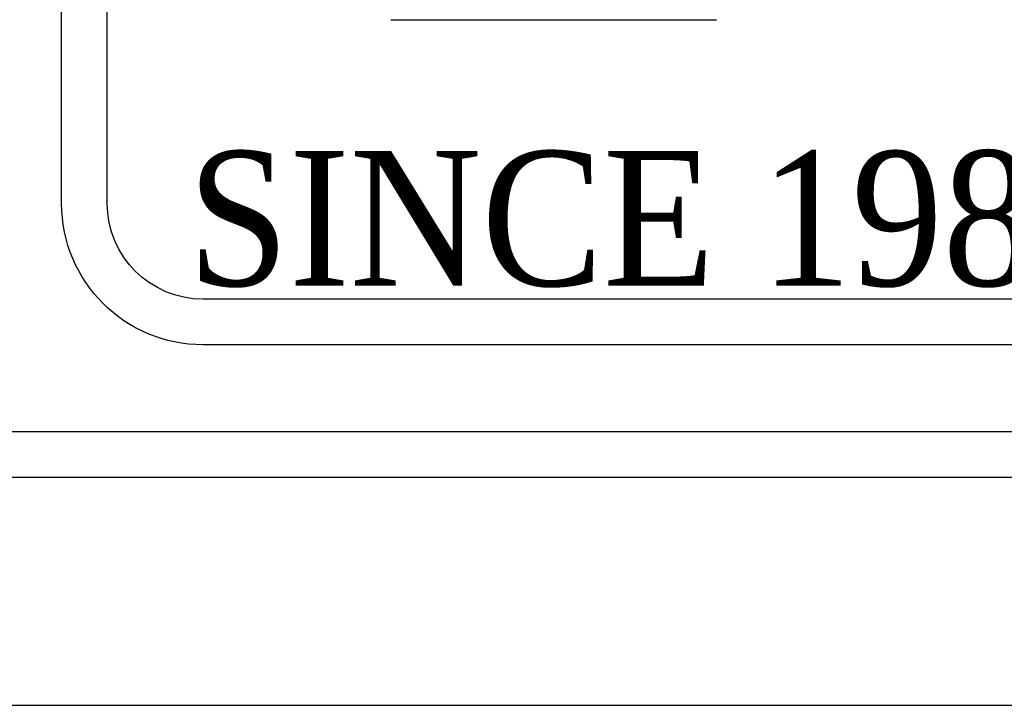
# Model space of a CAD drawing. Header units: inches. Extents: x 3 to 351, y 4 to 271.
# Tile 64 of 256: x 90.051 to 91.13, y 104.648 to 105.399. Entities that reach past the tile are written whole.
import ezdxf
from ezdxf.enums import TextEntityAlignment as Align

# ---------------------------------------------------------------- set-up
doc = ezdxf.new("R2010")
doc.units = ezdxf.units.IN
doc.header["$LTSCALE"] = 0.5
doc.header["$MEASUREMENT"] = 0
doc.layers.add('PLOTVIEW1', color=7, linetype='Continuous')
doc.layers.add('STR_1', color=7, linetype='Continuous')
doc.styles.add('VERO6-Dutch801 Rm BT', font='dutchi.ttf')

msp = doc.modelspace()

# ---------------------------------------------------------------- linework, layer by layer
at = {"layer": 'PLOTVIEW1', "color": 252, "linetype": 'Continuous'}
msp.add_line((90.4575, 105.3988, 0.0197), (90.8142, 105.3988, 0.0197), dxfattribs=at)
at = {"layer": 'PLOTVIEW1', "color": 97, "linetype": 'Continuous'}
for p, q in [((50.7517, 104.9475), (96.7517, 104.9475)), ((50.7517, 104.8975), (96.7517, 104.8975)), ((50.7517, 104.6475), (96.7517, 104.6475))]:
    msp.add_line(p, q, dxfattribs=at)
at = {"layer": 'STR_1', "color": 4, "linetype": 'Continuous'}
for p, q in [((90.0968, 105.1975), (90.0968, 106.6142)), ((90.1468, 105.1975), (90.1468, 106.6142)), ((96.7517, 105.0925), (90.2518, 105.0925)), ((96.7517, 105.0425), (90.2518, 105.0425))]:
    msp.add_line(p, q, dxfattribs=at)
at = {"layer": 'STR_1', "color": 4, "linetype": 'Continuous', "extrusion": (0, 8.88178e-16, -1)}
for radius in [0.155, 0.105]:
    msp.add_arc((-90.2518, 105.1975), radius, 270, 0, dxfattribs=at)

# ---------------------------------------------------------------- texts
at = {"layer": 'PLOTVIEW1', "color": 7, "linetype": 'Continuous', "style": 'VERO6-Dutch801 Rm BT', "width": 0.929558}
msp.add_text('SINCE 1982', height=0.14781, dxfattribs=at).set_placement((90.2347, 105.1072, 0.0197), (91.2619, 105.1072, 0.0197), align=Align.FIT)

doc.saveas('drawing.dxf')
